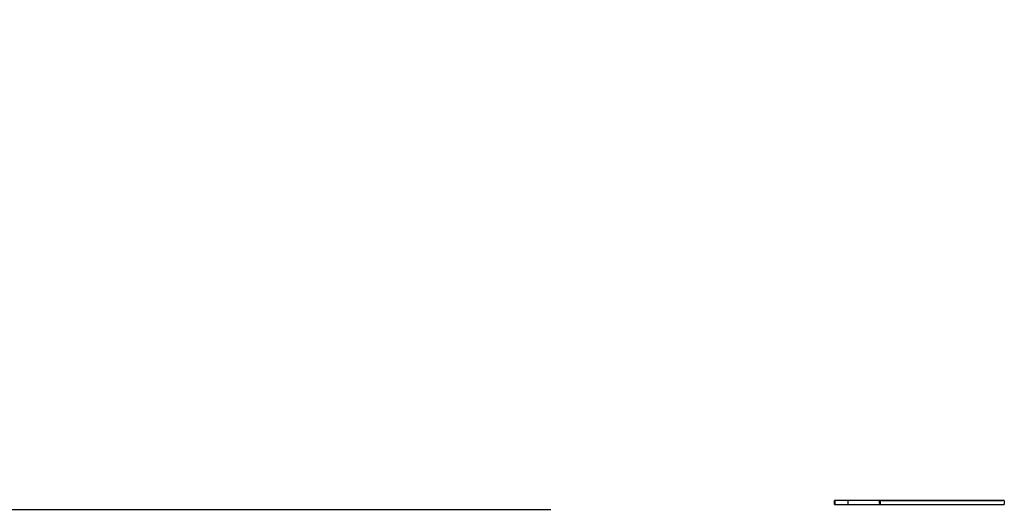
# Model space of a CAD drawing. Header units: inches. Extents: x 0.2 to 10.8, y 0.2 to 8.2.
# Tile 7 of 24: x 3.945 to 4.658, y 1.551 to 1.904. Entities that reach past the tile are written whole.
import ezdxf

# ---------------------------------------------------------------- set-up
doc = ezdxf.new("R2010")
doc.units = ezdxf.units.IN
doc.header["$MEASUREMENT"] = 0
doc.layers.add('DIMENSIONS', color=140, linetype='Continuous', lineweight=25)
doc.styles.add('SLDTEXTSTYLE0', font='TXT', dxfattribs={"width": 0.7})
doc.dimstyles.new('SLDDIMSTYLE0', dxfattribs={"dimtxt": 0.084961, "dimasz": 0.13, "dimexe": 0, "dimexo": 0.0625, "dimgap": 0.02124, "dimtad": 0, "dimtih": 1, "dimtoh": 1, "dimlfac": 3, "dimrnd": 1e-09, "dimdsep": 46, "dimtxsty": 'SLDTEXTSTYLE0', "dimsah": 1, "dimcen": 0.09, "dimadec": 0, "dimazin": 2, "dimtfac": 1, "dimtmove": 0, "dimatfit": 0, "dimfxl": 0, "dimfrac": 2, "dimtolj": 1, "dimtzin": 12, "dimarcsym": 0})
doc.dimstyles.new('SLDDIMSTYLE4', dxfattribs={"dimtxt": 0.084961, "dimasz": 0.13, "dimexe": 0, "dimexo": 0.0625, "dimgap": 0.02124, "dimtad": 0, "dimtih": 1, "dimtoh": 1, "dimlfac": 3, "dimrnd": 1e-09, "dimzin": 4, "dimdsep": 46, "dimtxsty": 'SLDTEXTSTYLE0', "dimsah": 1, "dimcen": 0.09, "dimadec": 0, "dimazin": 1, "dimtfac": 1, "dimtmove": 0, "dimatfit": 0, "dimfxl": 0, "dimfrac": 2, "dimtolj": 1, "dimtzin": 12, "dimarcsym": 0})

# ---------------------------------------------------------------- blocks, each defined once
blk = doc.blocks.new('_D')
at = {"layer": 'DIMENSIONS'}
for p, q in [((3.66732, 2.41174), (3.66732, 2.66174)), ((4.38616, 2.41174), (3.54232, 2.41174)), ((4.46621, 2.20833), (3.54232, 2.20833)), ((3.66732, 1.96583), (3.66732, 2.20833)), ((3.01168, 1.96583), (2.98315, 1.96583)), ((2.98315, 1.96583), (2.98315, 1.8308)), ((3.26415, 1.96583), (3.29268, 1.96583)), ((3.29268, 1.96583), (3.29268, 1.8308)), ((3.41732, 1.96583), (3.66732, 1.96583)), ((2.98315, 1.8308), (3.01168, 1.8308)), ((3.29268, 1.8308), (3.26415, 1.8308))]:
    blk.add_line(p, q, dxfattribs=at)
for points in [[(3.66732, 2.41174), (3.68732, 2.54174), (3.64732, 2.54174)], [(3.66732, 2.20833), (3.64732, 2.07833), (3.68732, 2.07833)]]:
    blk.add_solid(points, dxfattribs=at)
at = {"layer": 'DIMENSIONS', "char_height": 0.083333, "attachment_point": 1, "style": 'SLDTEXTSTYLE0'}
for s, insert in [('0.61', (3.01168, 2.09227)), ('15.5', (3.01168, 1.93822))]:
    blk.add_mtext(s, dxfattribs=dict(at, insert=insert))
blk = doc.blocks.new('_D_4')
at = {"layer": 'DIMENSIONS'}
for p, q in [((3.66781, 1.54856), (3.66781, 1.79856)), ((4.32944, 1.54856), (3.54281, 1.54856)), ((3.54158, 1.38161), (3.51305, 1.38161)), ((3.51305, 1.38161), (3.51305, 1.24658)), ((3.79405, 1.38161), (3.82258, 1.38161)), ((3.82258, 1.38161), (3.82258, 1.24658)), ((3.51305, 1.24658), (3.54158, 1.24658)), ((3.82258, 1.24658), (3.79405, 1.24658)), ((4.32944, 1.1811), (3.54281, 1.1811)), ((3.66781, 1.1811), (3.66781, 0.9311))]:
    blk.add_line(p, q, dxfattribs=at)
for points in [[(3.66781, 1.54856), (3.68781, 1.67856), (3.64781, 1.67856)], [(3.66781, 1.1811), (3.64781, 1.0511), (3.68781, 1.0511)]]:
    blk.add_solid(points, dxfattribs=at)
at = {"layer": 'DIMENSIONS', "char_height": 0.083333, "attachment_point": 1, "style": 'SLDTEXTSTYLE0'}
for s, insert in [('1.10', (3.54158, 1.50806)), ('28.0', (3.54158, 1.354))]:
    blk.add_mtext(s, dxfattribs=dict(at, insert=insert))

msp = doc.modelspace()

# ---------------------------------------------------------------- linework, layer by layer
for p, q in [((4.53516, 1.55247), (4.53516, 1.55545)), ((4.53526, 1.55545), (4.53516, 1.55545)), ((4.53526, 1.55545), (4.53526, 1.55247)), ((4.54481, 1.55545), (4.53526, 1.55545)), ((4.54481, 1.55545), (4.54481, 1.55247)), ((4.56761, 1.55545), (4.54481, 1.55545)), ((4.56761, 1.55553), (4.56761, 1.55326)), ((4.56761, 1.55326), (4.56761, 1.55553)), ((4.6581, 1.55553), (4.56761, 1.55553)), ((4.56827, 1.55247), (4.56827, 1.55545)), ((4.6581, 1.55545), (4.56827, 1.55545)), ((4.56925, 1.55551), (4.56925, 1.55545)), ((4.56939, 1.55551), (4.56925, 1.55551)), ((4.56939, 1.55551), (4.56939, 1.55545)), ((4.56939, 1.55551), (4.65681, 1.55551)), ((4.65681, 1.55551), (4.65681, 1.55545)), ((4.6581, 1.55545), (4.6581, 1.55553)), ((4.6581, 1.55545), (4.6581, 1.55247)), ((4.53516, 1.55247), (4.53526, 1.55247)), ((4.53526, 1.55247), (4.54481, 1.55247)), ((4.54481, 1.55247), (4.56827, 1.55247)), ((4.56761, 1.55326), (4.56827, 1.55326)), ((4.56827, 1.55247), (4.6581, 1.55247))]:
    msp.add_line(p, q)

# ---------------------------------------------------------------- dimensions: what is measured, and where the dimension line sits
at = {"layer": 'DIMENSIONS'}
for base, p1, p2, dimstyle, picture, middle in [((3.66732, 2.20833), (4.43616, 2.41174), (4.51621, 2.20833), 'SLDDIMSTYLE0', '_D', (3.66732, 1.96583)), ((3.66781, 1.1811), (4.37944, 1.54856), (4.37944, 1.1811), 'SLDDIMSTYLE4', '_D_4', (3.66781, 1.38161))]:
    dim = msp.add_linear_dim(base=base, p1=p1, p2=p2, angle=90, dimstyle=dimstyle, dxfattribs=at)
    dim.commit()
    dim.dimension.update_dxf_attribs({"geometry": picture, "text_midpoint": middle, "dimtype": 160})

doc.saveas('drawing.dxf')
